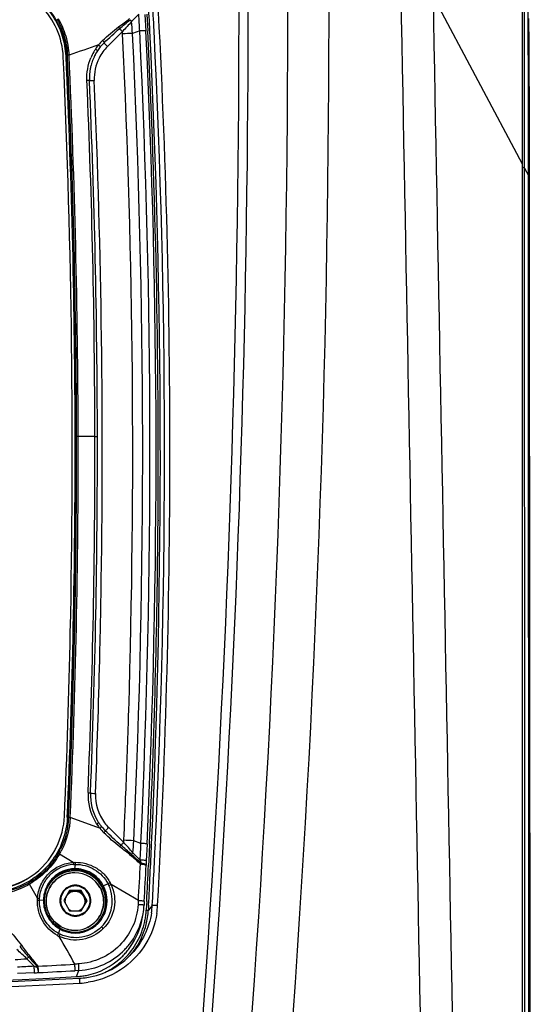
# Model space of a CAD drawing. Header units: millimetres. Extents: x 0 to 1660, y 0 to 1166.
# Tile 10 of 94: x 363 to 413, y 568 to 666. Entities that reach past the tile are written whole.
import ezdxf

# ---------------------------------------------------------------- set-up
doc = ezdxf.new("R2010")
doc.units = ezdxf.units.MM
doc.header["$LTSCALE"] = 65.395
doc.layers.get('0').update_dxf_attribs({"linetype": 'CONTINUOUS'})
doc.layers.add('SUPERFICI', color=7, linetype='CONTINUOUS')

msp = doc.modelspace()

# ---------------------------------------------------------------- linework, layer by layer
at = {"color": 9, "linetype": 'Continuous'}
for p, q in [((412.55, 651.426), (403.699, 668.123)), ((374.578, 666.267), (373.869, 665.555)), ((375.384, 666.263), (375.467, 664.613)), ((366.354, 665.719), (366.335, 665.68)), ((374.663, 664.616), (373.951, 664.375)), ((367.391, 662.182), (367.372, 662.143)), ((368.294, 624.478), (368.274, 624.439)), ((376.481, 616.174), (376.48, 616.099)), ((367.51, 586.774), (367.49, 586.735)), ((370.432, 585.773), (367.79, 586.736)), ((370.71, 585.671), (370.432, 585.773)), ((374.79, 584.181), (374.077, 584.439)), ((375.636, 584.097), (375.56, 582.446)), ((368.095, 582.295), (366.713, 583.104)), ((373.998, 583.259), (374.71, 582.53)), ((368.273, 582.098), (368.227, 581.667)), ((375.56, 582.446), (375.539, 582.01)), ((364.553, 578.749), (363.753, 580.143)), ((371.534, 580.174), (371.078, 579.967)), ((374.534, 578.508), (371.842, 580.094)), ((364.742, 578.564), (365.138, 578.576)), ((365.138, 578.588), (365.138, 578.576)), ((375.361, 578.426), (375.342, 578.068)), ((375.342, 578.068), (375.316, 577.573)), ((375.908, 578.042), (375.521, 577.573)), ((366.625, 575.264), (366.798, 575.685)), ((364.222, 572.037), (363.503, 572.76)), ((364.231, 571.363), (362.578, 571.284)), ((368.638, 571.593), (368.258, 571.572)), ((368.417, 570.99), (368.638, 571.593))]:
    msp.add_line(p, q, dxfattribs=at)
at = {"color": 7, "linetype": 'Continuous'}
for p, q in [((375.189, 666.253), (375.271, 664.603)), ((375.398, 584.108), (375.32, 582.458)), ((366.681, 583.602), (366.484, 583.237)), ((375.32, 582.458), (375.3, 582.021)), ((367.718, 579.507), (367.141, 578.51)), ((367.69, 579.451), (367.144, 578.508)), ((367.718, 579.507), (367.69, 579.451)), ((368.844, 579.45), (367.69, 579.451)), ((368.872, 579.505), (367.718, 579.507)), ((368.872, 579.505), (368.844, 579.45)), ((369.419, 578.454), (368.844, 579.45)), ((369.449, 578.506), (368.872, 579.505)), ((367.141, 578.51), (367.718, 577.51)), ((367.401, 578.953), (367.372, 578.898)), ((368.872, 577.508), (369.449, 578.506)), ((375.119, 578.437), (375.099, 578.057)), ((367.718, 577.51), (368.872, 577.508)), ((374.911, 576.711), (374.999, 577.195)), ((375.547, 578.058), (375.521, 577.573)), ((370.436, 576.293), (370.518, 576.378))]:
    msp.add_line(p, q, dxfattribs=at)
at = {"color": 9, "linetype": 'Continuous'}
for centre, radius, start, end in [((-1010.244, 666.646), 1399.569, 353.219982, 1.497529), ((-1011.474, 667.14), 1404.882, 353.20501, 1.484351), ((-1009.796, 666.744), 1394.295, 353.885109, 1.355137), ((-1009.211, 666.768), 1394.615, 353.881511, 1.356536), ((-453.707, 623.196), 830.83, 2.859609, 3.279599), ((-456.448, 623.105), 834.105, 356.902114, 3.277672), ((245.621, 658.23), 129.202, 2.8332, 3.5663), ((-473.303, 623.067), 848.982, 357.374718, 2.805142), ((-475.733, 622.563), 852.238, 359.570483, 2.828156), ((-456.506, 623.078), 833.631, 357.317942, 2.858103), ((552.728, 136.325), 557.503, 109.06901, 109.38646), ((374.306, 660.197), 4.802, 140.7431, 146.80158), ((374.399, 660.1), 4.671, 141.11664, 146.99004), ((374.11, 660.37), 4.54, 133.37957, 140.85935), ((374.265, 660.208), 4.5, 134.01483, 141.12482), ((368.702, 635.061), 27.178, 92.17356, 92.51637), ((-475.864, 623.134), 844.278, 0.091235, 2.652958), ((-493.067, 622.721), 861.644, 0.116803, 2.627372), ((374.659, 659.966), 5.224, 150.54849, 157.64669), ((374.649, 659.971), 5.213, 146.78435, 150.5436), ((-459.602, 623.362), 829.835, 0.076205, 2.511842), ((-475.188, 623.16), 843.602, 357.525883, 0.089488), ((-474.858, 623.153), 843.435, 357.525384, 0.089982), ((368.394, 597.915), 26.563, 89.61047, 89.96001), ((363.846, -152.335), 776.827, 89.52912, 89.651216), ((-469.368, 623.129), 839.602, 357.684093, 0.091239), ((-475.462, 622.569), 851.967, 357.411851, 359.564933), ((374.868, 588.992), 5.322, 177.75478, 209.98367), ((366.47, 560.738), 26.032, 87.09309, 87.45106), ((374.925, 589.019), 5.385, 209.92652, 212.76908), ((374.927, 589.02), 5.387, 212.76888, 212.9964), ((374.644, 588.837), 5.05, 212.99615, 213.69128), ((374.606, 588.811), 5.004, 213.68818, 216.36848), ((374.557, 588.776), 4.944, 216.37131, 217.65641), ((374.525, 588.751), 4.903, 217.65641, 218.90781), ((374.397, 588.633), 4.73, 218.77564, 226.04528), ((374.5, 588.739), 4.632, 218.67277, 225.6411), ((251.705, 589.847), 123.217, 356.59542, 357.36399), ((-459.968, 623.169), 837.094, 356.909716, 357.322827), ((360.547, 586.623), 6.97, 330.29199, 333.21005), ((354.716, 562.327), 23.992, 59.99554, 60.30653), ((360.685, 586.637), 6.987, 329.62586, 332.55254), ((360.225, 586.787), 7.331, 333.19552, 334.29211), ((368.326, 578.518), 3.578, 93.64252, 134.95348), ((-248.672, 614.608), 624.251, 356.684774, 357.021178), ((346.167, 571.155), 30.725, 21.06762, 21.72832), ((-475.158, 622.556), 851.663, 357.029799, 357.271232), ((368.274, 578.543), 3.123, 90.86477, 135.04483), ((368.258, 578.544), 3.026, 91.10752, 135.06791), ((368.247, 578.421), 2.84, 89.8957, 133.39026), ((368.247, 578.413), 2.849, 29.2181, 89.90729), ((338.656, 565.894), 28.86, 29.58555, 29.84429), ((368.293, 578.523), 3.152, 135.02808, 144.3558), ((368.242, 578.467), 3.209, 27.86334, 30.19789), ((368.322, 578.5), 3.622, 24.40549, 27.53437), ((368.618, 578.611), 3.549, 24.69421, 27.84622), ((368.334, 578.502), 3.198, 163.71663, 171.68544), ((368.26, 578.477), 3.188, 324.24427, 21.64199), ((368.293, 578.488), 3.653, 315.02324, 24.38123), ((368.235, 578.47), 3.213, 21.58826, 27.76767), ((368.196, 578.503), 3.061, 178.63522, 180.5916), ((368.374, 578.506), 3.238, 180.6109, 184.49365), ((554.537, 565.746), 180.455, 175.94455, 176.06847), ((368.035, 577.962), 7.291, 351.3675, 353.78112), ((368.097, 577.955), 7.229, 353.77952, 356.96884), ((368.325, 578.467), 8.125, 351.20968, 356.9071), ((368.257, 578.423), 2.84, 269.89526, 314.11529), ((368.261, 578.418), 2.834, 314.12872, 317.29265), ((368.281, 578.468), 3.166, 310.10302, 314.98767), ((368.265, 578.414), 2.829, 317.29385, 317.80988), ((369.221, 574.791), 1.937, 47.91447, 48.53177), ((368.285, 578.461), 3.159, 315.03284, 319.61747), ((368.266, 578.477), 3.183, 319.61498, 324.17231), ((368.019, 577.968), 7.309, 329.18215, 345.84646), ((367.999, 577.967), 7.328, 345.89325, 349.65819), ((368.008, 577.965), 7.318, 349.65819, 351.36814), ((368.304, 578.449), 3.148, 233.4517, 240.84844), ((368.301, 578.395), 3.552, 241.84179, 245.02156), ((368.29, 578.425), 3.12, 240.85972, 241.42835), ((368.294, 578.447), 3.142, 241.54761, 246.39079), ((368.257, 578.431), 2.849, 241.53608, 269.90721), ((368.294, 578.448), 3.142, 246.41041, 310.16524), ((368.324, 578.373), 3.775, 241.46354, 244.69006), ((-215.456, 245.797), 668.778, 29.215144, 29.484283), ((368.015, 577.986), 7.321, 312.3406, 329.07949), ((376.957, 451.748), 120.788, 93.94828, 94.13426), ((368.044, 577.96), 7.283, 306.72402, 312.31294), ((356.379, 701.391), 129.586, 272.73776, 273.46941), ((369.251, 584.364), 13.314, 247.80344, 249.32877), ((362.857, 599.548), 28.218, 272.78959, 273.68539), ((330.53, 1211.128), 640.019, 273.050241, 273.378632), ((321.2, 1451.435), 881.12, 272.827911, 273.061439), ((368.036, 577.975), 7.299, 295.91552, 306.69853), ((322.253, 1442.299), 873.198, 267.375768, 273.052587), ((368.318, 578.453), 8.124, 273.07345, 278.74697)]:
    msp.add_arc(centre, radius, start, end, dxfattribs=at)
at = {"color": 7, "linetype": 'Continuous'}
for centre, radius, start, end in [((-475.564, 622.578), 852.275, 2.82768, 3.20603), ((-475.296, 623.02), 851.583, 357.381013, 2.798846), ((-475.962, 622.578), 852.671, 357.412714, 2.826371), ((-483.963, 623.125), 851.951, 358.783416, 2.619862), ((-493.708, 622.713), 862.003, 0.11732, 2.624333), ((374.624, 659.954), 4.94, 155.05466, 158.57471), ((374.615, 659.958), 4.931, 154.83914, 155.05356), ((374.615, 659.958), 4.93, 154.55646, 154.83913), ((374.614, 659.958), 4.93, 153.41733, 154.55647), ((374.662, 659.931), 4.985, 147.01342, 153.46538), ((374.609, 659.961), 4.924, 149.42471, 153.41753), ((374.601, 659.966), 4.914, 146.96263, 149.42363), ((374.656, 659.944), 4.974, 167.79652, 169.10689), ((374.653, 659.945), 4.971, 166.13341, 167.79659), ((374.644, 659.947), 4.961, 163.61718, 166.13361), ((374.639, 659.948), 4.956, 162.3992, 163.61648), ((374.634, 659.95), 4.951, 159.18409, 162.3996), ((374.627, 659.953), 4.943, 158.57443, 159.18302), ((374.692, 659.94), 5.009, 169.13825, 182.46624), ((-475.372, 623.119), 845.851, 0.090085, 2.480317), ((-475.159, 623.154), 843.453, 357.527962, 0.089954), ((-475.279, 623.124), 845.758, 357.699414, 0.089767), ((-483.596, 623.126), 851.583, 357.559271, 358.782783), ((374.841, 588.975), 5.047, 177.74406, 209.77967), ((374.877, 588.991), 5.087, 209.74052, 212.80089), ((374.644, 588.853), 4.816, 212.91845, 216.22164), ((374.61, 588.829), 4.774, 216.2256, 216.85619), ((374.598, 588.819), 4.759, 216.8561, 217.66892), ((374.587, 588.811), 4.745, 217.6691, 218.09101), ((374.577, 588.803), 4.732, 218.09093, 218.69462), ((-475.181, 622.568), 851.891, 357.005039, 357.41101), ((359.648, 587.185), 7.574, 300.82419, 329.19913), ((359.641, 587.189), 7.583, 329.19697, 329.93427), ((359.655, 587.182), 7.567, 329.93341, 333.24316), ((359.672, 587.173), 7.548, 333.24475, 333.45762), ((-472.762, 622.931), 849.048, 356.996096, 357.238272), ((368.246, 578.42), 2.846, 89.89616, 133.35437), ((368.247, 578.412), 2.855, 29.23608, 89.90737), ((359.626, 587.175), 7.593, 272.51739, 300.47836), ((359.637, 587.207), 7.599, 272.52935, 300.29196), ((359.636, 587.203), 7.596, 300.31254, 300.83438), ((368.279, 578.52), 3.059, 137.00004, 142.56777), ((368.273, 578.525), 3.051, 135.01098, 136.99867), ((368.245, 578.422), 2.844, 133.36806, 134.12854), ((368.265, 578.452), 0.998, 89.88412, 149.92368), ((368.265, 578.449), 1.002, 30.01959, 89.90476), ((368.221, 578.466), 3.112, 27.7565, 28.06119), ((368.207, 578.459), 3.128, 21.8539, 27.75222), ((368.338, 578.5), 3.122, 178.40567, 182.17351), ((368.331, 578.5), 3.116, 171.50428, 178.40425), ((368.334, 578.5), 3.119, 182.17366, 184.14846), ((368.322, 578.501), 3.106, 169.73291, 171.49881), ((368.264, 578.454), 0.996, 153.47998, 180.00494), ((368.268, 578.454), 1, 180.01609, 191.48505), ((368.268, 578.45), 0.999, 0.00629, 30.01535), ((368.27, 578.45), 0.996, 334.70948, 0.00741), ((368.27, 578.451), 0.997, 289.07458, 325.19608), ((368.276, 578.416), 6.833, 319.99109, 349.75646), ((368.251, 578.421), 6.858, 349.75323, 356.95791), ((368.075, 577.968), 7.456, 351.3514, 356.96213), ((368.291, 578.454), 7.629, 351.29508, 356.89774), ((368.256, 578.421), 2.846, 269.89571, 314.11502), ((368.26, 578.416), 2.84, 314.128, 317.29169), ((368.281, 578.449), 3.048, 310.0789, 314.99494), ((368.264, 578.413), 2.835, 317.29289, 317.85177), ((368.271, 578.455), 3.06, 317.23594, 319.6328), ((368.002, 577.979), 7.53, 345.80126, 351.35584), ((368.29, 578.455), 3.056, 232.23257, 241.13456), ((368.255, 578.429), 2.854, 238.38184, 241.53543), ((368.281, 578.444), 3.042, 241.1744, 241.68174), ((368.291, 578.463), 3.063, 241.68593, 246.06365), ((368.256, 578.429), 2.855, 241.53397, 269.90729), ((368.284, 578.442), 3.041, 246.02057, 310.11715), ((368.025, 577.979), 7.508, 329.04429, 345.75504), ((368.275, 578.417), 6.834, 273.04153, 316.01156), ((368.296, 578.435), 7.617, 278.60736, 317.2326), ((368.052, 577.955), 6.97, 317.02382, 321.02897), ((368.268, 578.423), 6.843, 316.01892, 319.98464), ((368.051, 577.955), 6.971, 321.03358, 325.01337), ((368.058, 577.967), 7.474, 319.17585, 328.99034), ((368.041, 577.967), 6.986, 281.08533, 312.98991), ((368.038, 577.968), 6.989, 312.99912, 317.0242), ((322.248, 1442.172), 872.581, 267.375741, 273.051385), ((322.048, 1424.439), 854.707, 267.334767, 273.109903), ((368.037, 577.972), 6.992, 273.11388, 277.12971), ((368.29, 578.432), 7.614, 273.06363, 278.65235), ((368.033, 578.005), 7.025, 277.12807, 281.09095)]:
    msp.add_arc(centre, radius, start, end, dxfattribs=at)
for points, knots in [([(412.55, 651.426), (412.551, 653.894), (412.558, 662.86), (412.573, 671.825), (412.589, 678.323)], [0, 0, 0, 0, 0.275261, 1, 1, 1, 1]), ([(367.097, 662.067), (367.055, 662.998), (366.617, 664.864), (364.995, 667.222), (362.632, 668.838), (360.764, 669.272), (359.831, 669.313)], [0, 0, 0, 0, 0.249827, 0.499816, 0.749911, 1, 1, 1, 1]), ([(363.482, 668.584), (364.072, 668.242), (365.173, 667.407), (366.012, 666.308), (366.354, 665.719)], [0, 0, 0, 0, 0.500075, 1, 1, 1, 1]), ([(366.354, 665.719), (366.647, 665.215), (367.132, 664.065), (367.362, 662.835), (367.391, 662.182)], [0, 0, 0, 0, 0.47124, 1, 1, 1, 1]), ([(411.891, 428.008), (412.121, 446.838), (412.727, 521.31), (412.517, 595.784), (412.55, 651.426)], [0, 0, 0, 0, 0.252863, 1, 1, 1, 1]), ([(367.51, 586.774), (367.497, 586.484), (367.381, 585.391), (367.04, 584.324), (366.68, 583.602)], [0, 0, 0, 0, 0.264753, 1, 1, 1, 1]), ([(366.484, 583.237), (366.143, 582.648), (365.308, 581.549), (364.209, 580.713), (363.62, 580.372)], [0, 0, 0, 0, 0.499923, 1, 1, 1, 1]), ([(363.62, 580.372), (363.119, 580.082), (361.975, 579.601), (360.752, 579.373), (360.103, 579.343)], [0, 0, 0, 0, 0.471023, 1, 1, 1, 1]), ([(366.265, 580.463), (366.11, 580.313), (365.835, 579.977), (365.546, 579.394), (365.397, 578.76), (365.395, 578.109), (365.54, 577.474), (365.824, 576.887), (366.233, 576.38), (366.576, 576.111), (366.759, 575.998)], [0, 0, 0, 0, 0.124922, 0.249833, 0.374755, 0.499711, 0.624714, 0.749769, 0.874869, 1, 1, 1, 1]), ([(369.254, 578.425), (369.254, 578.535), (369.217, 578.757), (369.057, 579.051), (368.809, 579.279), (368.501, 579.413), (368.167, 579.44), (367.841, 579.357), (367.561, 579.173), (367.424, 578.995), (367.373, 578.898)], [0, 0, 0, 0, 0.12495, 0.249964, 0.375047, 0.500148, 0.625216, 0.750213, 0.875131, 1, 1, 1, 1]), ([(370.366, 576.51), (370.563, 576.728), (370.891, 577.229), (371.128, 578.092), (371.09, 578.987), (370.881, 579.549), (370.738, 579.806)], [0, 0, 0, 0, 0.249912, 0.499836, 0.74985, 1, 1, 1, 1]), ([(370.603, 576.473), (370.96, 576.894), (371.452, 577.953), (371.315, 579.111), (371.109, 579.623)], [0, 0, 0, 0, 0.500221, 1, 1, 1, 1]), ([(365.224, 578.274), (365.255, 577.842), (365.501, 576.985), (366.077, 576.303), (366.418, 576.04)], [0, 0, 0, 0, 0.501101, 1, 1, 1, 1])]:
    msp.add_open_spline(points, degree=3, knots=knots, dxfattribs=at)
at = {"color": 9, "linetype": 'Continuous'}
for points, knots in [([(400.514, 668.306), (401.499, 615.782), (402.994, 536.988), (404.961, 431.995), (405.872, 379.523), (406.17, 353.32)], [0, 0, 0, 0, 0.500262, 0.75046, 1, 1, 1, 1]), ([(403.699, 668.123), (404.679, 615.686), (406.178, 537.023), (408.17, 432.21), (409.128, 379.833), (409.466, 353.68)], [0, 0, 0, 0, 0.500289, 0.750507, 1, 1, 1, 1]), ([(366.583, 665.851), (366.907, 665.303), (367.406, 664.118), (367.638, 662.854), (367.672, 662.219)], [0, 0, 0, 0, 0.500003, 1, 1, 1, 1]), ([(366.471, 665.787), (366.782, 665.245), (367.261, 664.078), (367.481, 662.836), (367.509, 662.212)], [0, 0, 0, 0, 0.500011, 1, 1, 1, 1]), ([(372.577, 665.029), (372.588, 665.013), (372.627, 664.956), (372.662, 664.895), (372.679, 664.848)], [0, 0, 0, 0, 0.282681, 1, 1, 1, 1]), ([(373.869, 665.555), (373.855, 665.57), (373.802, 665.627), (373.752, 665.687), (373.718, 665.733)], [0, 0, 0, 0, 0.264876, 1, 1, 1, 1]), ([(372.957, 664.554), (372.93, 664.581), (372.835, 664.677), (372.742, 664.775), (372.679, 664.848)], [0, 0, 0, 0, 0.284997, 1, 1, 1, 1]), ([(375.271, 664.603), (375.272, 664.607), (375.251, 664.613), (375.225, 664.616), (375.169, 664.62), (375.064, 664.623), (374.891, 664.623), (374.745, 664.619), (374.663, 664.616)], [0, 0, 0, 0, 0.019607, 0.072543, 0.159522, 0.278686, 0.600112, 1, 1, 1, 1]), ([(370.588, 663.236), (370.634, 663.197), (370.695, 663.141), (370.748, 663.072), (370.765, 663.042), (370.762, 663.032)], [0, 0, 0, 0, 0.666858, 0.885306, 1, 1, 1, 1]), ([(370.991, 663.67), (371.03, 663.627), (371.082, 663.558), (371.14, 663.477), (371.139, 663.444)], [0, 0, 0, 0, 0.638665, 1, 1, 1, 1]), ([(371.476, 663.073), (371.4, 663.149), (371.289, 663.273), (371.166, 663.392), (371.139, 663.444)], [0, 0, 0, 0, 0.647604, 1, 1, 1, 1]), ([(370.288, 662.827), (370.34, 662.792), (370.409, 662.74), (370.466, 662.682), (370.486, 662.652), (370.481, 662.645)], [0, 0, 0, 0, 0.691364, 0.903623, 1, 1, 1, 1]), ([(369.439, 659.73), (369.493, 659.732), (369.573, 659.73), (369.656, 659.735), (369.683, 659.727)], [0, 0, 0, 0, 0.660645, 1, 1, 1, 1]), ([(369.683, 659.727), (369.684, 659.727), (369.686, 659.727), (369.687, 659.725), (369.687, 659.724)], [0, 0, 0, 0, 0.688173, 1, 1, 1, 1]), ([(370.23, 624.466), (370.256, 624.465), (370.334, 624.463), (370.413, 624.464), (370.465, 624.454)], [0, 0, 0, 0, 0.331467, 1, 1, 1, 1]), ([(370.465, 624.454), (370.469, 624.454), (370.472, 624.454), (370.479, 624.45), (370.478, 624.449)], [0, 0, 0, 0, 0.740922, 1, 1, 1, 1]), ([(369.55, 589.201), (369.604, 589.198), (369.684, 589.189), (369.768, 589.187), (369.794, 589.177)], [0, 0, 0, 0, 0.661598, 1, 1, 1, 1]), ([(369.794, 589.177), (369.795, 589.176), (369.797, 589.176), (369.798, 589.174), (369.798, 589.174)], [0, 0, 0, 0, 0.676224, 1, 1, 1, 1]), ([(370.409, 586.087), (370.436, 586.105), (370.484, 586.137), (370.553, 586.188), (370.578, 586.207), (370.606, 586.234), (370.601, 586.236)], [0, 0, 0, 0, 0.406688, 0.733607, 0.938063, 1, 1, 1, 1]), ([(370.71, 585.671), (370.734, 585.692), (370.777, 585.729), (370.836, 585.782), (370.864, 585.815), (370.887, 585.839), (370.883, 585.845)], [0, 0, 0, 0, 0.387463, 0.705116, 0.915544, 1, 1, 1, 1]), ([(371.114, 585.228), (371.152, 585.269), (371.202, 585.325), (371.247, 585.392), (371.262, 585.418), (371.261, 585.427)], [0, 0, 0, 0, 0.669724, 0.887716, 1, 1, 1, 1]), ([(371.598, 585.752), (371.523, 585.678), (371.409, 585.572), (371.303, 585.456), (371.261, 585.427)], [0, 0, 0, 0, 0.674173, 1, 1, 1, 1]), ([(372.704, 583.83), (372.715, 583.846), (372.753, 583.9), (372.787, 583.956), (372.806, 583.999)], [0, 0, 0, 0, 0.292645, 1, 1, 1, 1]), ([(373.083, 584.271), (373.056, 584.244), (372.964, 584.153), (372.872, 584.062), (372.806, 583.999)], [0, 0, 0, 0, 0.294027, 1, 1, 1, 1]), ([(375.398, 584.108), (375.398, 584.112), (375.378, 584.12), (375.351, 584.127), (375.296, 584.136), (375.19, 584.15), (375.018, 584.166), (374.871, 584.176), (374.79, 584.181)], [0, 0, 0, 0, 0.020713, 0.074481, 0.161957, 0.281277, 0.602015, 1, 1, 1, 1]), ([(366.6, 583.169), (366.257, 582.567), (365.412, 581.445), (364.29, 580.6), (363.688, 580.256)], [0, 0, 0, 0, 0.499922, 1, 1, 1, 1]), ([(366.713, 583.104), (366.357, 582.497), (365.491, 581.365), (364.36, 580.499), (363.753, 580.143)], [0, 0, 0, 0, 0.49991, 1, 1, 1, 1]), ([(373.998, 583.259), (373.984, 583.245), (373.932, 583.19), (373.882, 583.134), (373.847, 583.092)], [0, 0, 0, 0, 0.269659, 1, 1, 1, 1]), ([(365.662, 581.193), (365.983, 581.513), (366.746, 582.04), (367.645, 582.265), (368.095, 582.295)], [0, 0, 0, 0, 0.500823, 1, 1, 1, 1]), ([(368.095, 582.295), (368.097, 582.276), (368.1, 582.208), (368.101, 582.139), (368.098, 582.089)], [0, 0, 0, 0, 0.272774, 1, 1, 1, 1]), ([(368.279, 582.304), (368.28, 582.285), (368.28, 582.216), (368.278, 582.148), (368.273, 582.098)], [0, 0, 0, 0, 0.27263, 1, 1, 1, 1]), ([(368.273, 582.098), (368.927, 582.11), (370.269, 581.759), (371.223, 580.753), (371.532, 580.173)], [0, 0, 0, 0, 0.499023, 1, 1, 1, 1]), ([(368.279, 582.304), (368.975, 582.319), (370.056, 582.035), (371.168, 581.161), (371.588, 580.58), (371.756, 580.269)], [0, 0, 0, 0, 0.496606, 0.74775, 1, 1, 1, 1]), ([(375.32, 582.458), (375.321, 582.462), (375.301, 582.469), (375.274, 582.475), (375.218, 582.485), (375.112, 582.498), (374.939, 582.514), (374.792, 582.525), (374.71, 582.53)], [0, 0, 0, 0, 0.020449, 0.074189, 0.161715, 0.281124, 0.602039, 1, 1, 1, 1]), ([(374.836, 582.135), (374.9, 582.128), (375.013, 582.114), (375.164, 582.085), (375.247, 582.063), (375.301, 582.035), (375.3, 582.021)], [0, 0, 0, 0, 0.399955, 0.712494, 0.914336, 1, 1, 1, 1]), ([(375.3, 582.021), (375.301, 582.04), (375.258, 582.086), (375.106, 582.148), (374.954, 582.182), (374.839, 582.2)], [0, 0, 0, 0, 0.108798, 0.313361, 1, 1, 1, 1]), ([(364.553, 578.749), (364.586, 579.203), (364.812, 580.105), (365.341, 580.872), (365.662, 581.193)], [0, 0, 0, 0, 0.500117, 1, 1, 1, 1]), ([(364.751, 578.739), (364.78, 579.168), (364.994, 580.022), (365.494, 580.746), (365.798, 581.051)], [0, 0, 0, 0, 0.500081, 1, 1, 1, 1]), ([(368.199, 581.57), (368.209, 581.575), (368.218, 581.614), (368.224, 581.644), (368.227, 581.666)], [0, 0, 0, 0, 0.32576, 1, 1, 1, 1]), ([(370.967, 579.93), (370.704, 580.422), (369.897, 581.28), (368.755, 581.581), (368.199, 581.57)], [0, 0, 0, 0, 0.501217, 1, 1, 1, 1]), ([(371.015, 580.081), (370.736, 580.561), (369.912, 581.387), (368.779, 581.676), (368.227, 581.667)], [0, 0, 0, 0, 0.501003, 1, 1, 1, 1]), ([(363.688, 580.256), (363.146, 579.946), (361.978, 579.469), (360.735, 579.252), (360.111, 579.224)], [0, 0, 0, 0, 0.499789, 1, 1, 1, 1]), ([(363.753, 580.143), (363.205, 579.82), (362.019, 579.323), (360.754, 579.093), (360.118, 579.061)], [0, 0, 0, 0, 0.499783, 1, 1, 1, 1]), ([(366.899, 575.927), (366.703, 576.033), (366.334, 576.293), (365.889, 576.8), (365.574, 577.397), (365.407, 578.051), (365.398, 578.725), (365.547, 579.383), (365.845, 579.987), (366.134, 580.332), (366.296, 580.485)], [0, 0, 0, 0, 0.125139, 0.25025, 0.375312, 0.500317, 0.62527, 0.750185, 0.875086, 1, 1, 1, 1]), ([(368.294, 580.04), (368.095, 580.04), (367.691, 579.961), (367.181, 579.621), (366.839, 579.111), (366.719, 578.509), (366.839, 577.907), (367.181, 577.396), (367.691, 577.054), (368.095, 576.974), (368.294, 576.974)], [0, 0, 0, 0, 0.125031, 0.249969, 0.374851, 0.499746, 0.624715, 0.749777, 0.874895, 1, 1, 1, 1]), ([(368.294, 576.974), (368.494, 576.973), (368.897, 577.052), (369.408, 577.393), (369.749, 577.903), (369.869, 578.504), (369.749, 579.107), (369.408, 579.617), (368.898, 579.959), (368.494, 580.039), (368.294, 580.04)], [0, 0, 0, 0, 0.125031, 0.249969, 0.374851, 0.499746, 0.624715, 0.749777, 0.874895, 1, 1, 1, 1]), ([(371.842, 580.094), (372.163, 579.391), (372.374, 577.747), (371.597, 576.285), (371.05, 575.738)], [0, 0, 0, 0, 0.499989, 1, 1, 1, 1]), ([(371.749, 580.283), (371.694, 580.253), (371.623, 580.216), (371.55, 580.182), (371.534, 580.174)], [0, 0, 0, 0, 0.774507, 1, 1, 1, 1]), ([(371.842, 580.094), (371.786, 580.067), (371.712, 580.034), (371.637, 580.003), (371.62, 579.996)], [0, 0, 0, 0, 0.774494, 1, 1, 1, 1]), ([(368.295, 579.966), (368.105, 579.966), (367.721, 579.891), (367.236, 579.567), (366.911, 579.082), (366.797, 578.51), (366.911, 577.937), (367.236, 577.452), (367.721, 577.127), (368.105, 577.05), (368.295, 577.05)], [0, 0, 0, 0, 0.12503, 0.249968, 0.37485, 0.499746, 0.624715, 0.749778, 0.874896, 1, 1, 1, 1]), ([(368.295, 577.05), (368.485, 577.05), (368.868, 577.125), (369.354, 577.448), (369.679, 577.933), (369.792, 578.506), (369.678, 579.078), (369.354, 579.564), (368.869, 579.889), (368.485, 579.965), (368.295, 579.966)], [0, 0, 0, 0, 0.12503, 0.249968, 0.37485, 0.499746, 0.624715, 0.749778, 0.874896, 1, 1, 1, 1]), ([(370.734, 579.804), (370.877, 579.547), (371.085, 578.986), (371.123, 578.093), (370.886, 577.231), (370.558, 576.732), (370.361, 576.514)], [0, 0, 0, 0, 0.250159, 0.500174, 0.750093, 1, 1, 1, 1]), ([(370.967, 579.93), (370.978, 579.925), (371.019, 579.945), (371.054, 579.956), (371.079, 579.967)], [0, 0, 0, 0, 0.308663, 1, 1, 1, 1]), ([(366.52, 575.056), (365.911, 575.392), (364.865, 576.435), (364.522, 577.867), (364.542, 578.565)], [0, 0, 0, 0, 0.498934, 1, 1, 1, 1]), ([(364.542, 578.565), (364.561, 578.564), (364.627, 578.563), (364.694, 578.563), (364.742, 578.564)], [0, 0, 0, 0, 0.279436, 1, 1, 1, 1]), ([(364.553, 578.749), (364.571, 578.748), (364.637, 578.744), (364.703, 578.74), (364.751, 578.739)], [0, 0, 0, 0, 0.279751, 1, 1, 1, 1]), ([(366.625, 575.264), (366.049, 575.578), (365.056, 576.556), (364.724, 577.905), (364.741, 578.564)], [0, 0, 0, 0, 0.498934, 1, 1, 1, 1]), ([(365.217, 578.587), (365.217, 578.579), (365.174, 578.582), (365.157, 578.577), (365.137, 578.576)], [0, 0, 0, 0, 0.264575, 1, 1, 1, 1]), ([(365.146, 578.252), (365.181, 577.799), (365.446, 576.897), (366.065, 576.19), (366.429, 575.92)], [0, 0, 0, 0, 0.500999, 1, 1, 1, 1]), ([(374.507, 578.119), (374.455, 577.37), (374.082, 575.876), (372.773, 573.985), (370.882, 572.675), (369.389, 572.301), (368.64, 572.249)], [0, 0, 0, 0, 0.250056, 0.500065, 0.750013, 1, 1, 1, 1]), ([(375.099, 578.057), (375.1, 578.06), (375.079, 578.064), (375.055, 578.07), (375, 578.077), (374.898, 578.089), (374.729, 578.103), (374.586, 578.113), (374.507, 578.118)], [0, 0, 0, 0, 0.018729, 0.071796, 0.15891, 0.278102, 0.599481, 1, 1, 1, 1]), ([(375.119, 578.437), (375.12, 578.441), (375.1, 578.448), (375.075, 578.454), (375.022, 578.463), (374.92, 578.476), (374.754, 578.492), (374.613, 578.503), (374.534, 578.508)], [0, 0, 0, 0, 0.020132, 0.073478, 0.160504, 0.279406, 0.599979, 1, 1, 1, 1]), ([(375.316, 577.573), (375.363, 577.57), (375.423, 577.581), (375.507, 577.556), (375.521, 577.573)], [0, 0, 0, 0, 0.68973, 1, 1, 1, 1]), ([(376.438, 578.029), (376.317, 578.035), (376.152, 578.051), (375.982, 578.04), (375.921, 578.051), (375.908, 578.042)], [0, 0, 0, 0, 0.68866, 0.91033, 1, 1, 1, 1]), ([(370.436, 576.293), (370.441, 576.298), (370.471, 576.265), (370.488, 576.256), (370.504, 576.243)], [0, 0, 0, 0, 0.265663, 1, 1, 1, 1]), ([(366.521, 575.055), (366.532, 575.073), (366.569, 575.142), (366.603, 575.211), (366.625, 575.264)], [0, 0, 0, 0, 0.272807, 1, 1, 1, 1]), ([(371.05, 575.738), (370.505, 575.193), (369.048, 574.416), (367.406, 574.633), (366.709, 574.959)], [0, 0, 0, 0, 0.500685, 1, 1, 1, 1]), ([(366.709, 574.959), (366.719, 574.979), (366.752, 575.05), (366.782, 575.122), (366.801, 575.175)], [0, 0, 0, 0, 0.272411, 1, 1, 1, 1]), ([(366.817, 575.778), (366.825, 575.777), (366.815, 575.727), (366.806, 575.707), (366.798, 575.685)], [0, 0, 0, 0, 0.266405, 1, 1, 1, 1]), ([(370.877, 575.906), (370.365, 575.394), (368.996, 574.665), (367.456, 574.87), (366.801, 575.175)], [0, 0, 0, 0, 0.500702, 1, 1, 1, 1]), ([(371.05, 575.738), (371.035, 575.754), (370.979, 575.811), (370.921, 575.867), (370.877, 575.906)], [0, 0, 0, 0, 0.267399, 1, 1, 1, 1]), ([(362.964, 574.086), (362.948, 574.074), (362.89, 574.034), (362.831, 573.997), (362.785, 573.975)], [0, 0, 0, 0, 0.281446, 1, 1, 1, 1]), ([(363.503, 572.76), (363.547, 572.802), (363.604, 572.856), (363.664, 572.907), (363.678, 572.919)], [0, 0, 0, 0, 0.767583, 1, 1, 1, 1]), ([(368.638, 571.593), (368.649, 571.611), (368.645, 571.684), (368.654, 571.816), (368.647, 572.016), (368.643, 572.166), (368.639, 572.249)], [0, 0, 0, 0, 0.095784, 0.310905, 0.623922, 1, 1, 1, 1]), ([(364.231, 571.363), (364.238, 571.383), (364.233, 571.456), (364.239, 571.594), (364.231, 571.798), (364.225, 571.953), (364.222, 572.037)], [0, 0, 0, 0, 0.095051, 0.310878, 0.624627, 1, 1, 1, 1]), ([(364.551, 571.908), (364.559, 571.84), (364.576, 571.72), (364.605, 571.559), (364.635, 571.458), (364.654, 571.396), (364.671, 571.388)], [0, 0, 0, 0, 0.378264, 0.685126, 0.896543, 1, 1, 1, 1]), ([(364.671, 571.388), (364.661, 571.401), (364.662, 571.459), (364.643, 571.563), (364.632, 571.723), (364.622, 571.844), (364.617, 571.912)], [0, 0, 0, 0, 0.09436, 0.305051, 0.615367, 1, 1, 1, 1]), ([(368.258, 571.572), (368.266, 571.591), (368.261, 571.661), (368.266, 571.794), (368.258, 571.991), (368.253, 572.14), (368.249, 572.221)], [0, 0, 0, 0, 0.094969, 0.309822, 0.623006, 1, 1, 1, 1]), ([(368.753, 570.341), (368.75, 570.405), (368.742, 570.517), (368.729, 570.688), (368.714, 570.75), (368.706, 570.835), (368.697, 570.828)], [0, 0, 0, 0, 0.390553, 0.718532, 0.931412, 1, 1, 1, 1])]:
    msp.add_open_spline(points, degree=3, knots=knots, dxfattribs=at)
for points in [[(372.577, 665.029), (372.935, 665.294), (373.302, 665.55), (373.64, 665.841)], [(370.991, 663.67), (371.497, 664.148), (372.017, 664.616), (372.577, 665.029)], [(372.679, 664.848), (373.028, 665.14), (373.382, 665.426), (373.718, 665.733)], [(371.139, 663.444), (371.638, 663.927), (372.145, 664.404), (372.679, 664.848)], [(369.439, 659.73), (369.407, 660.482), (369.542, 661.257), (369.828, 661.953)], [(367.628, 586.744), (367.581, 585.666), (367.298, 584.579), (366.83, 583.607)], [(367.79, 586.736), (367.733, 585.591), (367.415, 584.434), (366.886, 583.416)], [(372.704, 583.83), (372.142, 584.258), (371.623, 584.739), (371.114, 585.228)], [(372.806, 583.999), (372.27, 584.452), (371.763, 584.937), (371.261, 585.427)], [(373.847, 583.092), (373.512, 583.407), (373.157, 583.701), (372.806, 583.999)], [(373.77, 582.989), (373.432, 583.29), (373.064, 583.556), (372.704, 583.83)], [(373.77, 582.989), (373.798, 583.022), (373.824, 583.056), (373.847, 583.092)], [(374.735, 582.168), (374.405, 582.431), (374.086, 582.709), (373.77, 582.989)], [(374.782, 582.237), (374.465, 582.515), (374.155, 582.803), (373.847, 583.092)], [(368.095, 582.295), (368.157, 582.299), (368.218, 582.303), (368.279, 582.304)], [(368.098, 582.089), (368.157, 582.093), (368.215, 582.096), (368.273, 582.097)], [(374.782, 582.237), (374.768, 582.213), (374.752, 582.191), (374.735, 582.169)], [(374.735, 582.168), (374.766, 582.152), (374.801, 582.139), (374.836, 582.135)], [(374.782, 582.237), (374.798, 582.223), (374.817, 582.204), (374.838, 582.207)], [(374.839, 582.2), (374.839, 582.178), (374.839, 582.157), (374.835, 582.136)], [(365.732, 580.359), (365.525, 580.07), (365.365, 579.741), (365.265, 579.399)], [(364.542, 578.565), (364.544, 578.626), (364.548, 578.688), (364.553, 578.749)], [(364.742, 578.564), (364.744, 578.622), (364.747, 578.681), (364.751, 578.739)], [(365.142, 578.694), (365.14, 578.659), (365.139, 578.624), (365.138, 578.588)], [(365.17, 578.965), (365.157, 578.875), (365.147, 578.785), (365.142, 578.694)], [(376.355, 577.225), (376.195, 576.189), (375.825, 575.165), (375.284, 574.266)], [(361.591, 575.701), (362.073, 575.185), (362.546, 574.656), (362.964, 574.086)], [(375.284, 574.266), (374.742, 573.366), (374.01, 572.559), (373.167, 571.933)], [(362.785, 573.975), (363.08, 573.62), (363.369, 573.26), (363.678, 572.919)], [(362.964, 574.086), (363.232, 573.72), (363.491, 573.345), (363.785, 573)], [(363.785, 573), (363.751, 572.971), (363.715, 572.944), (363.678, 572.919)], [(363.678, 572.919), (363.962, 572.605), (364.244, 572.29), (364.516, 571.966)], [(363.785, 573), (364.06, 572.678), (364.331, 572.353), (364.587, 572.016)], [(364.516, 571.966), (364.53, 571.949), (364.545, 571.929), (364.552, 571.908)], [(364.587, 572.016), (364.565, 571.999), (364.542, 571.983), (364.518, 571.969)], [(364.617, 571.912), (364.596, 571.91), (364.574, 571.907), (364.553, 571.909)], [(364.617, 571.912), (364.614, 571.948), (364.602, 571.983), (364.587, 572.016)], [(373.167, 571.933), (372.119, 571.154), (370.843, 570.622), (369.553, 570.424)]]:
    msp.add_open_spline(points, degree=3, dxfattribs=at)
at = {"color": 7, "linetype": 'Continuous'}
for points in [[(366.424, 583.8), (366.895, 584.743), (367.17, 585.808), (367.215, 586.861)], [(365.85, 580.379), (365.557, 579.996), (365.351, 579.529), (365.265, 579.055)], [(369.254, 578.425), (369.254, 578.285), (369.223, 578.142), (369.165, 578.014)], [(367.604, 577.706), (367.701, 577.62), (367.817, 577.552), (367.938, 577.51)], [(375.832, 577.3), (375.606, 575.823), (374.902, 574.359), (373.887, 573.263)], [(373.762, 573.958), (374.332, 574.772), (374.732, 575.731), (374.91, 576.708)]]:
    msp.add_open_spline(points, degree=3, dxfattribs=at)
at = {"layer": 'SUPERFICI', "color": 7, "linetype": 'Continuous'}
for p, q in [((413.217, 663.232), (413.2, 665.856)), ((413.229, 660.535), (413.217, 663.232)), ((413.237, 657.774), (413.229, 660.535)), ((413.242, 654.955), (413.237, 657.774)), ((413.244, 652.081), (413.242, 654.955)), ((413.245, 649.92), (413.244, 652.081)), ((413.255, 631.879), (413.245, 649.918)), ((413.274, 613.226), (413.255, 631.879)), ((413.298, 594.567), (413.274, 613.226)), ((413.318, 575.908), (413.298, 594.567)), ((413.331, 557.254), (413.318, 575.908))]:
    msp.add_line(p, q, dxfattribs=at)
at = {"layer": 'SUPERFICI', "color": 9, "linetype": 'Continuous'}
for p, q in [((372.957, 664.554), (371.476, 663.073)), ((412.762, 651.427), (412.762, 652.611)), ((412.762, 651.026), (412.762, 651.427)), ((412.762, 649.82), (412.762, 651.026)), ((412.762, 651.026), (413.145, 650.302)), ((413.145, 650.2), (413.145, 650.302)), ((413.145, 649.819), (413.145, 650.2)), ((373.57, 596.943), (373.58, 597.243)), ((373.295, 589.2), (373.309, 589.542)), ((371.598, 585.752), (373.083, 584.271))]:
    msp.add_line(p, q, dxfattribs=at)
for centre, radius, start, end in [((681.231, 384.46), 416.516, 137.55586, 137.74214), ((334.688, 662.233), 39.322, 3.12246, 4.84604), ((315.187, 661.51), 57.85, 2.79802, 3.01643), ((377.176, 575.309), 89.124, 92.07378, 92.70645), ((-471.756, 623.086), 845.73, 358.248983, 2.795539), ((-471.82, 623.079), 846.78, 357.38457, 2.79529), ((374.67, 659.887), 4.511, 135.06712, 153.07942), ((-475.486, 623.082), 846.446, 359.024335, 2.480015), ((412.277, 649.847), 0.981, 23.58592, 27.65289), ((412.28, 649.746), 0.977, 23.63657, 27.71091), ((-475.215, 623.085), 846.176, 358.594102, 359.023847), ((-475.136, 623.082), 846.097, 357.699262, 358.594116), ((-470.853, 623.046), 844.827, 357.727218, 358.229477), ((374.77, 588.937), 4.495, 177.71182, 217.18312), ((-465.875, 622.858), 839.845, 357.381612, 357.703166), ((374.785, 588.947), 4.513, 217.17298, 225.06794), ((315.366, 587.131), 57.788, 357.16294, 357.38155), ((238.917, 461.924), 181.574, 41.93146, 42.36194), ((369.085, 499.404), 85.181, 86.64075, 87.30315), ((334.879, 586.454), 39.25, 355.33074, 357.05668), ((264.774, 465.898), 145.489, 47.26548, 47.80258), ((360.25, 611.801), 39.176, 273.03174, 274.76327)]:
    msp.add_arc(centre, radius, start, end, dxfattribs=at)
at = {"layer": 'SUPERFICI', "color": 7, "linetype": 'Continuous'}
for centre, radius, start, end in [((-466.543, 623.324), 834.818, 0.076493, 2.665159), ((-475.178, 623.115), 843.453, 357.527962, 0.089954), ((368.234, 578.427), 3.031, 135.02127, 140.57003), ((368.234, 578.425), 3.032, 129.45423, 135.00173), ((368.236, 578.422), 3.036, 162.37707, 167.84139), ((368.256, 578.412), 3.041, 326.00227, 26.04285), ((368.227, 578.424), 3.026, 167.84622, 169.0157), ((368.257, 578.411), 3.041, 317.28533, 320.56561), ((368.243, 578.423), 3.059, 320.56574, 325.97327)]:
    msp.add_arc(centre, radius, start, end, dxfattribs=at)
at = {"layer": 'SUPERFICI', "color": 9, "linetype": 'Continuous'}
for points, knots in [([(412.762, 652.611), (412.763, 654.975), (412.764, 663.522), (412.757, 672.07), (412.754, 678.253)], [0, 0, 0, 0, 0.276622, 1, 1, 1, 1]), ([(413.145, 650.302), (413.147, 655.384), (413.15, 664.683), (413.064, 673.983), (413.061, 678.201)], [0, 0, 0, 0, 0.546447, 1, 1, 1, 1]), ([(369.687, 659.711), (369.704, 659.705), (369.759, 659.704), (369.918, 659.698), (370.061, 659.704), (370.168, 659.708)], [0, 0, 0, 0, 0.111497, 0.334917, 1, 1, 1, 1]), ([(412.762, 651.026), (412.749, 651.05), (412.667, 651.076), (412.598, 651.087), (412.55, 651.09)], [0, 0, 0, 0, 0.35939, 1, 1, 1, 1]), ([(412.155, 428.32), (412.388, 446.986), (412.986, 520.819), (412.75, 594.654), (412.762, 649.82)], [0, 0, 0, 0, 0.252836, 1, 1, 1, 1]), ([(412.548, 428.166), (412.786, 446.854), (413.387, 520.738), (413.139, 594.624), (413.145, 649.819)], [0, 0, 0, 0, 0.252952, 1, 1, 1, 1]), ([(369.797, 589.16), (369.813, 589.152), (369.868, 589.147), (370.027, 589.127), (370.171, 589.121), (370.279, 589.116)], [0, 0, 0, 0, 0.110373, 0.333662, 1, 1, 1, 1])]:
    msp.add_open_spline(points, degree=3, knots=knots, dxfattribs=at)
at = {"layer": 'SUPERFICI', "color": 7, "linetype": 'Continuous'}
for points, knots in [([(366.335, 665.68), (365.992, 666.269), (365.154, 667.368), (364.053, 668.203), (363.462, 668.545)], [0, 0, 0, 0, 0.499925, 1, 1, 1, 1]), ([(367.372, 662.143), (367.342, 662.796), (367.113, 664.026), (366.628, 665.176), (366.335, 665.68)], [0, 0, 0, 0, 0.52876, 1, 1, 1, 1]), ([(370.989, 579.747), (370.789, 580.156), (370.194, 580.894), (368.916, 581.493), (367.505, 581.48), (366.658, 581.055), (366.307, 580.766)], [0, 0, 0, 0, 0.250022, 0.500119, 0.750116, 1, 1, 1, 1])]:
    msp.add_open_spline(points, degree=3, knots=knots, dxfattribs=at)
at = {"layer": 'SUPERFICI', "color": 9, "linetype": 'Continuous'}
for points in [[(370.648, 661.929), (370.305, 661.254), (370.135, 660.465), (370.168, 659.708)], [(413.245, 649.92), (413.245, 650.029), (413.219, 650.139), (413.176, 650.239)], [(413.245, 649.819), (413.245, 649.928), (413.219, 650.038), (413.176, 650.138)]]:
    msp.add_open_spline(points, degree=3, dxfattribs=at)
at = {"layer": 'SUPERFICI', "color": 7, "linetype": 'Continuous'}
msp.add_open_spline([(365.343, 579.341), (365.459, 579.706), (365.649, 580.055), (365.893, 580.352)], degree=3, dxfattribs=at)

doc.saveas('drawing.dxf')
